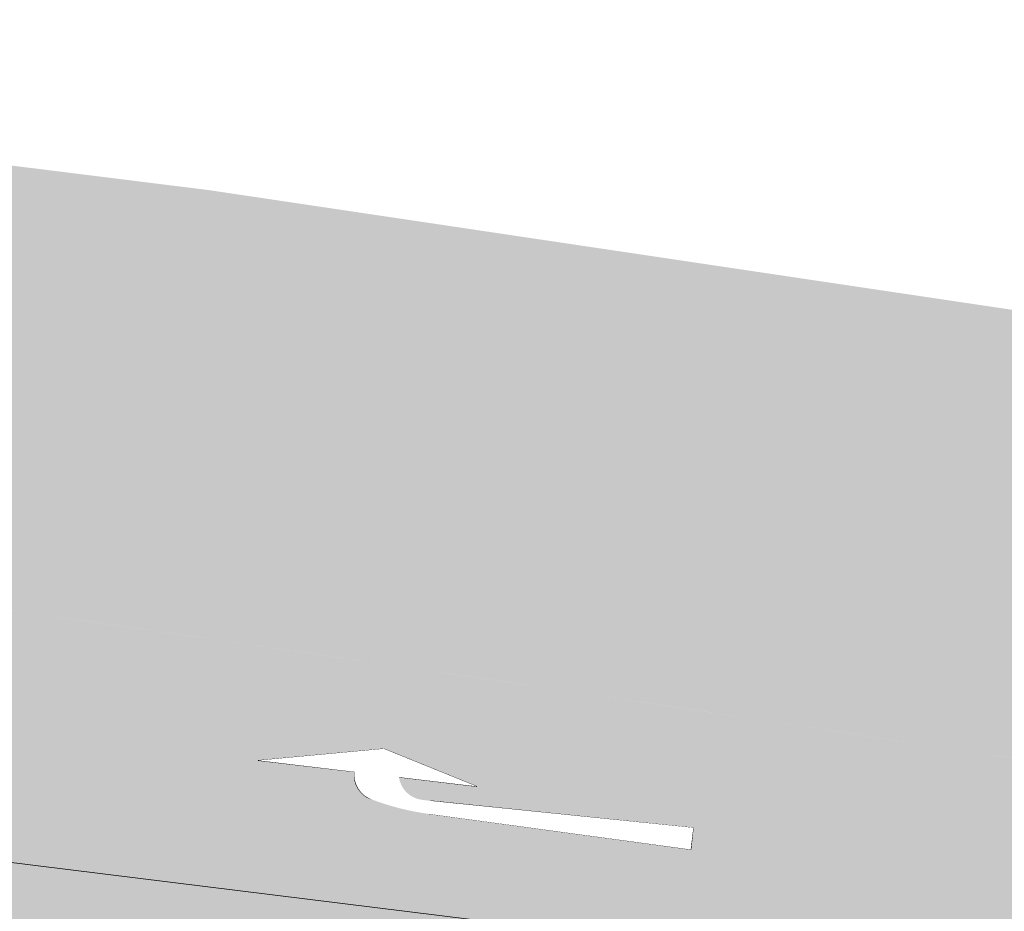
# Model space of a CAD drawing. Header units: metres. Extents: x -862 to 1262, y -354 to 644.
# Tile 12 of 256: x -662 to -651, y 442 to 453. Entities that reach past the tile are written whole.
import ezdxf

# ---------------------------------------------------------------- set-up
doc = ezdxf.new("R2010")
doc.units = ezdxf.units.M
doc.header["$LTSCALE"] = 0.5
doc.set_wipeout_variables(frame=1)
doc.layers.add('BPR_Verkehr_220520', color=7, linetype='Continuous')

# ---------------------------------------------------------------- blocks, each defined once
blk = doc.blocks.new('ab_Rechts-2')
at = {"color": 255, "linetype": 'Continuous', "lineweight": 9, "transparency": 33554687}
for p, q in [((0, 0), (1.399999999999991, 0.3000000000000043)), ((1.399999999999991, 0.3000000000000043), (2.5, 0)), ((0, 0), (1.100026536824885, 0)), ((1.60953827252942, 0), (2.5, 0)), ((5, -0.1749999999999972), (2, -0.2250000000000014)), ((5, -0.4249999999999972), (5, -0.1749999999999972)), ((5, -0.4249999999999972), (2, -0.375))]:
    blk.add_line(p, q, dxfattribs=at)
blk.add_wipeout([(1.3277785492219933, -0.2871868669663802), (1.3218142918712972, -0.2856423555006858), (1.315883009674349, -0.2839756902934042), (1.3099872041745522, -0.28218757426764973), (1.3041293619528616, -0.28027876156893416), (1.2983119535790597, -0.27825005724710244), (1.292537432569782, -0.2761023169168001), (1.2868082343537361, -0.2738364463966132), (1.281126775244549, -0.27145340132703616), (1.2754954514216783, -0.2689541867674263), (1.2699166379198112, -0.2663398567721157), (1.2643926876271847, -0.26361151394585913), (1.258925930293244, -0.260770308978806), (1.2535186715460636, -0.257817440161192), (1.248173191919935, -0.2547541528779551), (1.2428917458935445, -0.25158173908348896), (1.2376765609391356, -0.2483015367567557), (1.232529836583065, -0.24491492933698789), (1.227453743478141, -0.24142334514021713), (1.2224504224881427, -0.2378282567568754), (1.2175219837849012, -0.234131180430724), (1.212670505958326, -0.2303336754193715), (1.2078980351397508, -0.22643734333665), (1.2032065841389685, -0.2224438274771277), (1.198598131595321, -0.21835481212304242), (1.1940746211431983, -0.21417202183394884), (1.1896379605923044, -0.20989722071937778), (1.1852900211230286, -0.20553221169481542), (1.1810326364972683, -0.20107883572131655), (1.1768676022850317, -0.1965389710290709), (1.1727966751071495, -0.19191453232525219), (1.1688215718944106, -0.1872074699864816), (1.1649439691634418, -0.18241976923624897), (1.1611655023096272, -0.17755344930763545), (1.1574877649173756, -0.17261056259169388), (1.153912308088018, -0.16759319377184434), (1.1504406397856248, -0.16250345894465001), (1.1470742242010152, -0.15734350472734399), (1.1438144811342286, -0.15211550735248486), (1.1406627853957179, -0.14682167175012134), (1.1376204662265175, -0.14146423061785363), (1.1346888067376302, -0.1360454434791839), (1.1318690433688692, -0.13056759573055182), (1.1291623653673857, -0.12503299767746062), (1.1265699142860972, -0.11944398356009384), (1.124092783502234, -0.11380291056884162), (1.1217320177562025, -0.1081121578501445), (1.1194886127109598, -0.1023741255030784), (1.1173635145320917, -0.09659123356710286), (1.1153576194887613, -0.09076592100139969), (1.113471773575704, -0.08490064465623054), (1.111706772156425, -0.07899787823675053), (1.1100633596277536, -0.07306011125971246), (1.108542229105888, -0.06708984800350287), (1.1071440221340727, -0.06108960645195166), (1.1058693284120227, -0.055061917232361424), (1.1047186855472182, -0.04900932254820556), (1.103692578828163, -0.042934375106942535), (1.1027914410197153, -0.03683963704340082), (1.1020156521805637, -0.030727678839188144), (1.1013655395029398, -0.024601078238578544), (1.10084137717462, -0.018462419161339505), (1.1004433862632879, -0.012314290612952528), (1.1001717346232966, -0.00615928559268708), (1.1000265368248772, 3.6637359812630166e-15), (1.399999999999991, 0.003990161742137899)], dxfattribs=at)
blk.add_arc((1.399999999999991, 0.003990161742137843), 0.2999999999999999, 180.7620872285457, 256.0698882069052, dxfattribs=at)
at = {"color": 255, "linetype": 'Continuous', "lineweight": 5, "transparency": 33554687}
blk.add_wipeout([(1.6095382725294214, 4.440892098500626e-16), (2.5, 4.440892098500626e-16), (1.3999999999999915, 0.30000000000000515), (0, 4.440892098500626e-16), (1.1000265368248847, 4.440892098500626e-16), (1.1000265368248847, 4.440892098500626e-16), (1.1047186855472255, -0.04900932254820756), (1.1173635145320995, -0.09659123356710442), (1.1376204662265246, -0.14146423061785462), (1.164943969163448, -0.18241976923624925), (1.1985981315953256, -0.21835481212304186), (1.2376765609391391, -0.24830153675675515), (1.2811267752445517, -0.27145340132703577), (1.327778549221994, -0.2871868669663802), (1.41048225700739, -0.3064617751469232), (1.493698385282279, -0.32338812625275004), (1.5773602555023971, -0.33795235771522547), (1.6614008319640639, -0.3501427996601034), (1.745752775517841, -0.35994968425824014), (1.830348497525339, -0.3673651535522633), (1.915120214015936, -0.3723832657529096), (2, -0.3749999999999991), (5, -0.42499999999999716), (5, -0.17499999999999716), (2, -0.22500000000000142), (1.986806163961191, -0.22519087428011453), (1.9736116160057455, -0.22532371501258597), (1.9604166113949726, -0.22539851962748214), (1.9472214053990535, -0.22541528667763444), (1.934026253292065, -0.2253740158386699), (1.920831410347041, -0.22527470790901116), (1.9076371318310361, -0.22511736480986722), (1.8944436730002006, -0.22490198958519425), (1.846010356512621, -0.22005532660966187), (1.7989983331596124, -0.20744002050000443), (1.7546452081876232, -0.18738817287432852), (1.7141185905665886, -0.16042765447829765), (1.6784853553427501, -0.12726820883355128), (1.6486835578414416, -0.08878276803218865), (1.6254977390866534, -0.04598447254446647)], dxfattribs=at)

msp = doc.modelspace()

# ---------------------------------------------------------------- hatches: boundary and pattern name
at = {"layer": 'BPR_Verkehr_220520', "linetype": 'Continuous', "lineweight": 0, "true_color": 0xe4e6e5, "transparency": 33554687}
h = msp.add_hatch(color=254, dxfattribs=at)
h.paths.add_polyline_path([(-698.9240738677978, 452.6214553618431), (-699.733108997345, 450.9008955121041), (-683.8798624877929, 406.3282036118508), (-682.0868180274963, 406.9708919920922), (-682.2006113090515, 407.3141090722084), (-682.3072113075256, 407.6317090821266), (-682.6753125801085, 409.0435167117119), (-682.8964143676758, 410.4856725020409), (-682.9681765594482, 411.9429128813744), (-682.8898396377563, 413.3998146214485), (-682.6622327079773, 414.8409580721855), (-682.2877647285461, 416.2510903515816), (-681.770399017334, 417.6152868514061), (-681.1156113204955, 418.9191090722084), (-680.2874557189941, 420.1578165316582), (-679.8508535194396, 420.7239383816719), (-679.3131113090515, 421.3756090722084), (-678.0912253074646, 422.7971613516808), (-676.6928651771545, 424.336823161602), (-676.3112959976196, 424.7381709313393), (-675.6341606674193, 425.4253893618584), (-674.9329056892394, 426.0879773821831), (-674.2084264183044, 426.7250890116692), (-673.461647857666, 427.335910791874), (-672.6935235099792, 427.9196628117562), (-671.9050340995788, 428.4755997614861), (-671.0971863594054, 429.0030118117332), (-670.2710117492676, 429.5012255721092), (-669.6467505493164, 429.8478969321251), (-669.0105134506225, 430.1720656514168), (-668.363109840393, 430.4733156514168), (-667.7053649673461, 430.7512629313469), (-667.0381172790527, 431.0055531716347), (-666.362217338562, 431.2358622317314), (-665.6785267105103, 431.4418965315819), (-664.9879169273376, 431.6233934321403), (-664.5536594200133, 431.7241551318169), (-664.1172639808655, 431.8152129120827), (-663.6789474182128, 431.8965215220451), (-663.2389274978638, 431.9680405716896), (-662.7974228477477, 432.0297345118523), (-662.3546528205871, 432.0815727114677), (-661.9108373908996, 432.1235294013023), (-661.4661971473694, 432.1555851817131), (-661.3796638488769, 432.160666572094), (-661.2931093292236, 432.1653728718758), (-661.2065352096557, 432.1697039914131), (-661.1199431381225, 432.1736598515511), (-661.033334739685, 432.177240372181), (-660.9467116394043, 432.1804454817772), (-660.8600754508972, 432.1832751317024), (-660.7734278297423, 432.1857292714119), (-659.3037338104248, 432.2133608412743), (-657.8337924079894, 432.2193861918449), (-656.3639212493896, 432.2038040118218), (-654.8944379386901, 432.1666176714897), (-653.4256599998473, 432.107835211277), (-651.957904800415, 432.0274693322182), (-650.4914894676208, 431.9255373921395), (-649.0267308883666, 431.8020614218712), (-648.6323390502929, 431.7651060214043), (-648.2380966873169, 431.726588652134), (-647.8440100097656, 431.6865099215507), (-647.4500851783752, 431.6448704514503), (-647.0563283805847, 431.6016709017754), (-646.6627457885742, 431.5569119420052), (-646.2693435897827, 431.5105942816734), (-645.876127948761, 431.4627186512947), (-608.2617194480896, 426.807386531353), (-607.1510102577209, 426.6706997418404), (-606.0401131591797, 426.5355490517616), (-604.9290302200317, 426.4019347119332), (-603.8177635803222, 426.2698569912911), (-602.7063153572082, 426.1393161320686), (-601.5946876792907, 426.0103123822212), (-600.4828826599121, 425.8828460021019), (-599.3709024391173, 425.7569172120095), (-598.5944911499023, 425.6699139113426), (-597.8179962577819, 425.5836602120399), (-597.0414184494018, 425.4981562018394), (-596.2647584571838, 425.4134019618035), (-595.488016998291, 425.3293975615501), (-594.7111948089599, 425.2461431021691), (-593.9342925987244, 425.1636386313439), (-593.157311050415, 425.081884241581), (-592.8507887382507, 425.0498408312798), (-592.5442543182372, 425.0179134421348), (-592.2377077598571, 424.986102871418), (-591.9311490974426, 424.954409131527), (-591.6245783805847, 424.922832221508), (-591.3179956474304, 424.8913721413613), (-591.0114009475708, 424.8600289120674), (-590.7047943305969, 424.8288025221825), (-590.0991783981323, 424.7674702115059), (-589.4935164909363, 424.7065935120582), (-588.8878089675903, 424.6461724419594), (-588.2820561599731, 424.5862070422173), (-587.6762584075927, 424.5266973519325), (-587.0704160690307, 424.467643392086), (-586.4645294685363, 424.4090452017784), (-585.8585994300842, 424.3508980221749), (-585.7824177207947, 424.3436204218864), (-585.706234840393, 424.3363499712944), (-585.6300512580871, 424.3290867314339), (-585.5538670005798, 424.3218307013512), (-585.4776820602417, 424.3145818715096), (-585.4014964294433, 424.3073402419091), (-585.3253101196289, 424.3001058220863), (-585.2491237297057, 424.2928786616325), (-561.4382702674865, 422.0352803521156), (-560.9383931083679, 421.9878850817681), (-559.5104947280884, 421.852500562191), (-559.2485393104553, 421.8277504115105), (-558.9865676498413, 421.8031726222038), (-558.7245798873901, 421.7787672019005), (-558.4625761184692, 421.7545341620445), (-558.2005564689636, 421.7304735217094), (-557.9385210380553, 421.7065852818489), (-557.6764699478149, 421.6828694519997), (-557.4144033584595, 421.6593255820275), (-556.2937040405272, 421.4873068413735), (-555.2035251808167, 421.1757512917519), (-554.1611694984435, 420.7295994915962), (-553.1831803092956, 420.1559323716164), (-552.2850793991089, 419.4638546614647), (-551.4811206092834, 418.6643504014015), (-550.7840636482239, 417.770108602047), (-550.2049715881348, 416.795321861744), (-550.0134033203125, 416.3972869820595), (-549.841606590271, 415.9903274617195), (-549.689995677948, 415.5754247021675), (-549.5589362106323, 415.1535792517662), (-549.4487442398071, 414.7258084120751), (-549.3596854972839, 414.2931437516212), (-549.2919747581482, 413.8566286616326), (-549.2457752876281, 413.4173158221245), (-549.242875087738, 413.3803352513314), (-549.24012733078, 413.343343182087), (-549.2375320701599, 413.3063400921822), (-549.2350893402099, 413.2693266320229), (-549.2327991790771, 413.2323034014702), (-549.230661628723, 413.1952710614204), (-549.2286767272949, 413.1582302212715), (-549.2268445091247, 413.1211813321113), (-549.2258451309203, 413.0995414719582), (-549.2248978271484, 413.0778992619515), (-549.2240026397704, 413.0562548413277), (-549.223159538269, 413.0346083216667), (-549.2223685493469, 413.0129598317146), (-549.2216296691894, 412.9913095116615), (-549.2209429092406, 412.9696574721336), (-549.2203082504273, 412.948003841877), (-549.605615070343, 407.2321739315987), (-544.168897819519, 406.8213330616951), (-543.9325186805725, 409.9493727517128), (-543.8531610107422, 410.9995243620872), (-543.5297781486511, 412.8751601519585), (-542.8568813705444, 414.6555522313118), (-541.8588468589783, 416.2762043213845), (-540.5718293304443, 417.6784068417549), (-539.0424521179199, 418.8113637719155), (-537.3261182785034, 419.6340327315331), (-535.485003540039, 420.1166118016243), (-533.5858039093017, 420.2416191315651), (-533.3607197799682, 420.2350219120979), (-533.1356318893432, 420.2285514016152), (-532.9105403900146, 420.2222076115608), (-532.6854453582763, 420.2159905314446), (-532.4603468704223, 420.2099001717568), (-532.2352449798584, 420.2039365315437), (-532.0101397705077, 420.198099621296), (-531.7850313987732, 420.1923894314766), (-531.7319487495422, 420.1908227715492), (-531.6788820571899, 420.1887863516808), (-531.6258354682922, 420.1862803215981), (-531.5728131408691, 420.1833048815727), (-531.5198192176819, 420.1798602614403), (-531.4668578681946, 420.175946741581), (-531.413933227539, 420.1715646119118), (-531.3610494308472, 420.1667142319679), (-471.8896987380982, 414.4466201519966), (-471.8167298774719, 414.4340952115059), (-471.7464104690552, 414.4109325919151), (-471.6802822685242, 414.377640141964), (-471.6197951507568, 414.3349478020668), (-471.5662753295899, 414.2837916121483), (-471.5208962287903, 414.2252932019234), (-471.4846528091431, 414.1607351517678), (-471.458339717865, 414.0915329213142), (-470.9498751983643, 412.3469959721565), (-467.074003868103, 411.9742055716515), (-456.5845948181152, 410.9653095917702), (-455.4479799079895, 410.7725371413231), (-454.350874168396, 410.41839920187), (-453.3160606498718, 409.9102499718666), (-452.3650287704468, 409.2586419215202), (-451.517528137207, 408.4771066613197), (-450.791158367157, 407.5818739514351), (-450.2010035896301, 406.5915346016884), (-449.7593130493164, 405.5266565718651), (-449.7466848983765, 405.4883630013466), (-449.7342498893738, 405.4500062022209), (-449.7220083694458, 405.4115872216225), (-449.709960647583, 405.3731070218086), (-449.6981070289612, 405.3345665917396), (-449.686447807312, 405.2959669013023), (-449.6749832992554, 405.2573089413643), (-449.6637138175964, 405.2185938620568), (-449.648486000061, 405.1650859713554), (-449.6336304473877, 405.1114735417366), (-449.6191480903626, 405.0577591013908), (-449.6050396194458, 405.0039452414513), (-449.5913057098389, 404.9500345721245), (-449.5779470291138, 404.8960297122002), (-449.5649642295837, 404.8419332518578), (-449.5523579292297, 404.7877478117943), (-448.3920222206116, 399.7205241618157), (-441.9215713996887, 399.5003504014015), (-441.9113037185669, 399.602522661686), (-441.8999874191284, 399.7045840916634), (-441.8876236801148, 399.8065239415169), (-441.8742138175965, 399.9083314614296), (-441.8597592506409, 400.0099959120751), (-441.8442614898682, 400.1115065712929), (-441.8277221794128, 400.2128527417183), (-441.8101431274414, 400.314023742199), (-441.803417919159, 400.3511796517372), (-441.7965524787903, 400.3883097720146), (-441.7895468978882, 400.4254137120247), (-441.782401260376, 400.4624909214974), (-441.7751156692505, 400.4995408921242), (-441.7676902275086, 400.5365630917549), (-441.7601250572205, 400.5735569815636), (-441.7524202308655, 400.6105221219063), (-441.6112498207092, 401.1939630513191), (-441.4353269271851, 401.7678825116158), (-441.2252854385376, 402.3302124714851), (-440.9818822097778, 402.878926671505), (-440.7059943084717, 403.412047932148), (-440.3986158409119, 403.9276552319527), (-440.0608543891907, 404.4238906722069), (-439.6939270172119, 404.8989661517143), (-439.6700663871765, 404.9279028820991), (-439.6460973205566, 404.9567500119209), (-439.6220202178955, 404.9855070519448), (-439.5978354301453, 405.0141735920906), (-439.5735433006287, 405.0427492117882), (-439.5491441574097, 405.0712335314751), (-439.5246383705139, 405.0996261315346), (-439.5000264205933, 405.1279264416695), (-438.9174169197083, 405.7409368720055), (-438.2850945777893, 406.3025275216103), (-437.607581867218, 406.8086817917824), (-436.8897245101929, 407.2557795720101), (-436.1366567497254, 407.6406231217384), (-435.3537646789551, 407.9604599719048), (-434.5466476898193, 408.2130025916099), (-433.7210793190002, 408.396449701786), (-433.6839800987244, 408.4029888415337), (-433.6468564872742, 408.4093881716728), (-433.6097090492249, 408.4156476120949), (-433.5725382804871, 408.4217670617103), (-433.5353447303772, 408.4277464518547), (-433.4981289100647, 408.4335856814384), (-433.4608913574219, 408.4392846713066), (-433.4236326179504, 408.444843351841), (-433.2138966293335, 408.4734657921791), (-433.0036017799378, 408.4976423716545), (-432.792842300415, 408.5173622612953), (-432.5817126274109, 408.5326166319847), (-432.3703073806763, 408.5433986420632), (-432.1587212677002, 408.5497034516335), (-431.9470491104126, 408.5515282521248), (-431.7353857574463, 408.5488722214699), (-431.6598614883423, 408.5468393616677), (-431.5843547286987, 408.5442360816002), (-431.5088697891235, 408.541062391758), (-431.4334109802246, 408.5373184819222), (-431.3579826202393, 408.5330045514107), (-431.2825890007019, 408.5281208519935), (-431.2072344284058, 408.5226676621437), (-431.1319232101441, 408.516645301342), (-431.115195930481, 408.515229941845), (-431.098471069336, 408.5137865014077), (-431.0817486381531, 408.5123149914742), (-431.0650287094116, 408.5108154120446), (-431.0483113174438, 408.5092877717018), (-431.0315965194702, 408.507732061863), (-431.014884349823, 408.5061483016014), (-430.9981748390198, 408.5045364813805), (-429.8108804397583, 408.3913689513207), (-429.1806362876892, 408.3332186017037), (-428.5502717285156, 408.2763892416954), (-427.9197894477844, 408.2208810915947), (-427.2891922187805, 408.1666944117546), (-426.6584828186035, 408.1138294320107), (-426.0276639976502, 408.0622863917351), (-425.3967385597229, 408.0120655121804), (-424.765709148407, 407.9631670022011), (-424.1666581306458, 407.567010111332), (-422.3442588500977, 407.4370523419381), (-420.521107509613, 407.3181092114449), (-418.6972707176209, 407.2101850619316), (-416.8728150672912, 407.1132838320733), (-415.0478071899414, 407.0274090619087), (-413.222313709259, 406.9525638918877), (-411.3964012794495, 406.8887510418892), (-409.5701366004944, 406.8359728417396), (-408.7588043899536, 406.8114880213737), (-407.9477127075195, 406.7800279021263), (-407.136921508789, 406.7415948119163), (-406.3264907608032, 406.6961915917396), (-405.5164803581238, 406.6438215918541), (-404.7069502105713, 406.5844886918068), (-403.8979601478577, 406.5181972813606), (-403.0895700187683, 406.4449522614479), (-337.0833149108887, 400.1781649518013), (-336.6982389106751, 400.1540663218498), (-336.3124102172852, 400.1547670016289), (-335.9274242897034, 400.1802641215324), (-335.5448730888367, 400.230452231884), (-335.166338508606, 400.3051238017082), (-334.793385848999, 400.403970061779), (-334.4275573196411, 400.5265822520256), (-334.0703645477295, 400.6724509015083), (-333.8316809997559, 400.7728834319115), (-333.5888862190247, 400.8629235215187), (-333.3424324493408, 400.9424034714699), (-333.0927787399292, 401.01117522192), (-332.8403901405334, 401.0691106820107), (-332.5857367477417, 401.1161019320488), (-332.3292929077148, 401.1520614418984), (-332.0715363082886, 401.1769222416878), (-331.9448769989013, 401.1850390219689), (-331.8180743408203, 401.1904749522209), (-331.6911850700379, 401.1932274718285), (-331.5642659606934, 401.1932953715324), (-331.4373738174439, 401.1906786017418), (-331.3105654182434, 401.1853783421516), (-331.1838975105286, 401.1773969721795), (-331.0574267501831, 401.1667380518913), (-316.6149819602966, 399.7955694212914), (-316.1051357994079, 399.7339180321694), (-315.5991270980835, 399.6461729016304), (-315.0982904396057, 399.5325654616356), (-314.6039467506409, 399.3933953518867), (-314.1173998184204, 399.2290296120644), (-313.6399328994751, 399.0399017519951), (-313.172805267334, 398.8265105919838), (-312.7172489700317, 398.5894189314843), (-312.4436175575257, 398.4283517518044), (-312.1788891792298, 398.2530359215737), (-311.9238058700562, 398.0639611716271), (-311.6790819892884, 397.8616569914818), (-311.4454028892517, 397.6466899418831), (-311.2234229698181, 397.4196620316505), (-311.0137638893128, 397.1812090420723), (-310.8170127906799, 396.9319987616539), (-303.4797761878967, 401.8853854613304), (-303.6926952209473, 402.2303774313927), (-303.8796245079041, 402.5901153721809), (-304.0395476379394, 402.9626452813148), (-304.1715957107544, 403.3459431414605), (-304.2750512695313, 403.7379264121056), (-304.349352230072, 404.1364653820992), (-304.3940948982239, 404.5393947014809), (-304.4090361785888, 404.9445251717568), (-304.3880193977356, 405.4248821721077), (-304.325129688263, 405.9015680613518), (-304.2208476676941, 406.3709397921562), (-304.0759703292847, 406.8294101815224), (-303.8916048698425, 407.2734754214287), (-303.6691603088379, 407.6997417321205), (-303.4103366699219, 408.1049514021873), (-303.1171119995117, 408.4860076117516), (-308.4660243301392, 415.1750665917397), (-308.5006226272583, 415.1426362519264), (-308.5351108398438, 415.1100889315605), (-308.5694886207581, 415.0774249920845), (-308.6037555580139, 415.04464479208), (-308.6379112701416, 415.0117487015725), (-308.6719553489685, 414.9787371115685), (-308.7058874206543, 414.9456104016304), (-308.7397071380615, 414.9123689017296), (-309.5611798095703, 414.1568714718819), (-310.4333208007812, 413.4604780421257), (-311.3518866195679, 412.8265769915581), (-312.3124078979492, 412.2582526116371), (-313.3102111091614, 411.7582701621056), (-314.3404413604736, 411.3290623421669), (-315.3980859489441, 410.9727175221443), (-316.4779988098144, 410.690969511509), (-316.5163759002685, 410.6824240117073), (-316.5547738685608, 410.6739728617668), (-316.5931924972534, 410.6656160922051), (-316.6316315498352, 410.6573537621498), (-316.6700907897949, 410.6491859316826), (-316.7085699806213, 410.6411126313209), (-316.7470688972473, 410.6331339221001), (-316.7855872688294, 410.6252496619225), (-317.0599200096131, 410.5719401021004), (-317.3351419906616, 410.5234301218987), (-317.6111692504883, 410.4797345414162), (-317.8879175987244, 410.4408666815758), (-318.1653025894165, 410.4068384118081), (-318.4432395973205, 410.377660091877), (-318.7216438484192, 410.3533406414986), (-319.0004301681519, 410.3338840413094), (-319.0411698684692, 410.3314006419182), (-319.081911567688, 410.3289213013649), (-319.1226535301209, 410.3264461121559), (-319.163395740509, 410.3239750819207), (-319.2041381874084, 410.3215082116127), (-319.2448809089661, 410.3190455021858), (-319.2856238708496, 410.3165869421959), (-319.3263665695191, 410.3141325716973), (-319.4021290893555, 410.3095796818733), (-319.4778914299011, 410.3050412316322), (-319.5536546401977, 410.3005171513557), (-319.6294186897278, 410.2960074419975), (-319.7051835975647, 410.2915121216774), (-319.7809493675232, 410.2870311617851), (-319.8567159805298, 410.2825645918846), (-319.9324843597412, 410.278112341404), (-320.0461043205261, 410.2714637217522), (-320.1597261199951, 410.2648464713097), (-320.2733497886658, 410.2582615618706), (-320.3869753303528, 410.251709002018), (-320.5006027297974, 410.2451887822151), (-320.6142319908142, 410.2387009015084), (-320.727863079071, 410.2322453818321), (-320.8414960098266, 410.2258222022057), (-320.8865078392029, 410.2232870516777), (-320.9315199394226, 410.2207567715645), (-320.9765323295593, 410.2182315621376), (-321.021544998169, 410.2157114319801), (-321.0665579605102, 410.2131963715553), (-321.1115711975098, 410.2106863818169), (-321.1565847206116, 410.2081814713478), (-321.2015985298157, 410.2056816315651), (-321.2578179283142, 410.2030916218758), (-321.3140760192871, 410.2015564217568), (-321.3703530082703, 410.2010768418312), (-321.4266290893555, 410.201653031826), (-321.4828844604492, 410.2032847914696), (-321.5390993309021, 410.2059715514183), (-321.5952538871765, 410.2097123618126), (-321.6513284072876, 410.2145059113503), (-331.7910863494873, 411.1771981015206), (-334.2798943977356, 411.4134913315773), (-335.6721774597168, 411.545677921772), (-341.3250061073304, 412.0823706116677), (-352.4581547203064, 413.1393776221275), (-354.9469627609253, 413.3756708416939), (-366.4552095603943, 414.4682905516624), (-368.9440175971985, 414.7045837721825), (-386.9032679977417, 416.4096767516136), (-389.3920760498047, 416.6459699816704), (-401.1790587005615, 417.7650535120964), (-403.6678667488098, 418.0013467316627), (-419.9118178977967, 419.5435852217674), (-420.0835806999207, 419.5599530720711), (-420.2553319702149, 419.5764404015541), (-420.4270717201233, 419.593047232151), (-420.5987998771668, 419.6097735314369), (-420.7705163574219, 419.6266193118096), (-420.94222108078, 419.6435845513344), (-421.1139139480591, 419.6606692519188), (-421.2855948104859, 419.6778733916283), (-421.5343271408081, 419.7030130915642), (-421.7830340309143, 419.7284031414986), (-422.031715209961, 419.7540439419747), (-422.2803703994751, 419.7799354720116), (-422.5289993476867, 419.8060776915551), (-422.7776018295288, 419.8324705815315), (-423.026177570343, 419.8591141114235), (-423.27472631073, 419.8860082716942), (-423.2751157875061, 419.8824256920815), (-423.3364038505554, 419.8939911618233), (-423.3976986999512, 419.9055205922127), (-423.4590003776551, 419.9170136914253), (-423.5203088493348, 419.9284704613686), (-423.5816241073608, 419.9398908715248), (-423.6429461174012, 419.951274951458), (-423.7042748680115, 419.9626226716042), (-423.7656103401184, 419.9739340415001), (-423.7717566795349, 419.9405502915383), (-425.1702356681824, 420.1977088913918), (-426.5721521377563, 420.4354151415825), (-427.9772355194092, 420.6536231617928), (-429.3852146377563, 420.8522908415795), (-430.7958177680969, 421.031379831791), (-432.2087726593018, 421.1908555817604), (-433.6238066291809, 421.3306873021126), (-435.0406465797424, 421.4508480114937), (-440.167746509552, 421.9439845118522), (-441.1463787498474, 422.099769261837), (-442.0982432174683, 422.3753485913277), (-443.0087349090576, 422.7664941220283), (-443.8638836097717, 423.2672042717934), (-444.6505682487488, 423.8697963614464), (-445.3567182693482, 424.5650244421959), (-445.971498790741, 425.3422212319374), (-446.4854768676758, 426.1894617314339), (-446.671528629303, 426.5395995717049), (-446.8400035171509, 426.8985257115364), (-446.9904877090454, 427.2653584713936), (-447.122611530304, 427.6391967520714), (-447.2360504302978, 428.0191222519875), (-447.3305257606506, 428.4042016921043), (-447.4058054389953, 428.7934891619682), (-447.4617045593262, 429.1860283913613), (-448.144505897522, 435.0119110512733), (-448.3912080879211, 436.8820848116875), (-453.5992082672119, 437.6305918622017), (-453.5770010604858, 437.5521230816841), (-453.5554344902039, 437.4734757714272), (-453.5345100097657, 437.3946552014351), (-453.5142290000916, 437.315666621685), (-453.4945928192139, 437.2365152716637), (-453.4756027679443, 437.1572064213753), (-453.4572601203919, 437.0777453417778), (-453.4395660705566, 436.9981373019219), (-453.2132246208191, 435.1175267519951), (-453.3455613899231, 433.2279732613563), (-453.8318312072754, 431.3972720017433), (-454.6545870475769, 429.6911072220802), (-455.7843090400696, 428.1706948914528), (-457.180463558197, 426.8905863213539), (-458.7929575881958, 425.8967108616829), (-460.5639360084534, 425.2247280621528), (-460.9877226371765, 425.0928008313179), (-461.4150578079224, 424.9728651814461), (-461.8456022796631, 424.8650163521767), (-462.2790142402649, 424.7693399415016), (-462.7149496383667, 424.6859119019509), (-463.1530623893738, 424.6147984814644), (-463.5930047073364, 424.5560561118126), (-464.0344273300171, 424.5097314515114), (-464.2805631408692, 424.4835636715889), (-464.5271863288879, 424.4624782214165), (-464.7741919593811, 424.4464840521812), (-465.021474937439, 424.4355879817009), (-465.2689300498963, 424.4297946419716), (-465.5164519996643, 424.4291064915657), (-465.763935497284, 424.4335238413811), (-466.0112752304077, 424.4430447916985), (-466.0818296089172, 424.4466980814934), (-466.1523612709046, 424.4507664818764), (-466.2228677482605, 424.4552500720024), (-466.2933466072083, 424.4601487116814), (-466.3637954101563, 424.4654622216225), (-466.4342117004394, 424.4711904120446), (-466.5045930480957, 424.4773331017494), (-466.5749370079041, 424.4838900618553), (-593.8502686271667, 436.7255301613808), (-594.0957552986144, 436.7594243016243), (-594.3376069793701, 436.8134639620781), (-594.5741733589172, 436.8872804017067), (-594.8038401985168, 436.9803699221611), (-595.025040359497, 437.0920973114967), (-595.236264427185, 437.2217002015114), (-595.4360711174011, 437.3682942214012), (-595.6230970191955, 437.5308790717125), (-596.0878776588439, 438.0034893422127), (-596.5166131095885, 438.5090260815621), (-596.9069777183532, 439.0447470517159), (-597.2568539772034, 439.6077462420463), (-597.5643439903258, 440.1949696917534), (-597.8277797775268, 440.8032320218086), (-598.0457323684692, 441.4292337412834), (-598.2170194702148, 442.0695791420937), (-598.2257427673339, 442.1081643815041), (-598.2342963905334, 442.1467876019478), (-598.2426801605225, 442.1854480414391), (-598.2508939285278, 442.2241449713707), (-598.2589375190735, 442.2628776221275), (-598.2668107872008, 442.301645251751), (-598.2745135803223, 442.3404471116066), (-598.2820457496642, 442.3792824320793), (-598.3114525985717, 442.5406449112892), (-598.337913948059, 442.7025164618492), (-598.3614209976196, 442.864843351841), (-598.3819659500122, 443.0275716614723), (-598.3995419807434, 443.1906473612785), (-598.4141432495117, 443.3540162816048), (-598.4257649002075, 443.5176241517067), (-598.4344030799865, 443.6814166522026), (-598.4471615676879, 444.0239528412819), (-598.4555704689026, 444.3666233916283), (-598.4596284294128, 444.7093730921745), (-598.4593348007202, 445.052146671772), (-598.454689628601, 445.3948889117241), (-598.4456936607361, 445.7375445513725), (-598.4323483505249, 446.0800583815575), (-598.4146562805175, 446.4223752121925), (-598.4124537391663, 446.4598642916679), (-598.410199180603, 446.4973502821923), (-598.4078924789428, 446.5348330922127), (-598.4055336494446, 446.5723126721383), (-598.4031226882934, 446.6097889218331), (-598.4006596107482, 446.6472617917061), (-598.3981444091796, 446.684731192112), (-598.3955770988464, 446.7221970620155), (-598.3931433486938, 446.7570272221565), (-598.3906646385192, 446.7918542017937), (-598.3881408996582, 446.8266779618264), (-598.3855721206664, 446.8614984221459), (-598.3829583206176, 446.8963155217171), (-598.3802994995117, 446.9311292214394), (-598.3775956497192, 446.9659394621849), (-598.3748467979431, 447.0007461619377), (-597.9798539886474, 451.9613634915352), (-603.9464456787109, 452.36105945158), (-604.2394252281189, 448.9806540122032), (-604.3742859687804, 447.4246274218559), (-604.4396921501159, 446.6699692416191), (-604.4866543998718, 446.2248085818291), (-604.550186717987, 445.7817091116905), (-604.63020072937, 445.3412874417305), (-604.7265850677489, 444.9041564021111), (-604.8392056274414, 444.4709242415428), (-604.9679057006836, 444.0421938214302), (-605.1125062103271, 443.6185616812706), (-605.2728059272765, 443.2006173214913), (-605.2875194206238, 443.1644654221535), (-605.3023504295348, 443.1283615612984), (-605.3172987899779, 443.0923061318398), (-605.3323643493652, 443.0562995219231), (-605.3475469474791, 443.0203421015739), (-605.3628464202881, 442.9844342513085), (-605.3782626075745, 442.9485763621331), (-605.3937952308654, 442.9127687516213), (-605.4462622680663, 442.7941091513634), (-605.5000091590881, 442.6760237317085), (-605.555029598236, 442.5585263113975), (-605.6113171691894, 442.4416306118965), (-605.6688652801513, 442.3253503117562), (-605.7276672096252, 442.2096989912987), (-605.7877160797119, 442.094690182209), (-605.8490048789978, 441.9803373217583), (-605.8878589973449, 441.9093469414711), (-605.9271909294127, 441.8386202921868), (-605.9669989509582, 441.7681604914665), (-606.0072812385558, 441.6979707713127), (-606.0480359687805, 441.628054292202), (-606.0892612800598, 441.5584142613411), (-606.1309552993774, 441.4890538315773), (-606.1731161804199, 441.4199760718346), (-606.6725290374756, 440.7245115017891), (-607.2658472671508, 440.1072128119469), (-607.9409888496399, 439.5806503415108), (-608.6842055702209, 439.1555467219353), (-609.4803629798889, 438.8405585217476), (-610.3132485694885, 438.6420999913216), (-611.1659019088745, 438.5642124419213), (-612.0209600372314, 438.6084819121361), (-619.7508915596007, 439.5651737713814), (-620.3463483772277, 439.638870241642), (-620.5612964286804, 437.9021211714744), (-622.5488830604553, 438.1481140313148), (-623.2621178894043, 438.2363872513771), (-623.6229397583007, 438.2843828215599), (-623.9828285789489, 438.3389357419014), (-624.3416649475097, 438.4000294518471), (-624.6993300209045, 438.467643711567), (-625.0557052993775, 438.5417561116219), (-625.4106727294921, 438.6223421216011), (-625.7641147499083, 438.7093750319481), (-626.1159142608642, 438.8028260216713), (-626.3269500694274, 438.8610827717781), (-626.5379153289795, 438.9195940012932), (-626.7488098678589, 438.9783596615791), (-626.9596333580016, 439.0373796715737), (-627.1703855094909, 439.0966539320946), (-627.3810660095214, 439.1561823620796), (-627.5916745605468, 439.2159648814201), (-627.8022109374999, 439.2760014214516), (-630.4903129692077, 440.0216230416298), (-633.1897389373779, 440.7251452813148), (-635.8998295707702, 441.3863962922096), (-638.619922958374, 442.0052145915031), (-641.3493547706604, 442.581449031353), (-644.0874583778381, 443.1149588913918), (-646.8335650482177, 443.6056138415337), (-649.5870040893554, 444.0532940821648), (-651.6244202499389, 444.3661034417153), (-653.6624716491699, 444.6747468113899), (-655.7011497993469, 444.9792229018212), (-657.7404461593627, 445.2795304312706), (-659.7803522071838, 445.575668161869), (-661.8208594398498, 445.8676348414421), (-663.8619592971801, 446.1554292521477), (-665.9036432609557, 446.4390501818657), (-668.430758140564, 446.7710771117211), (-670.9618991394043, 447.0708717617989), (-673.4966551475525, 447.3383854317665), (-676.0346144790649, 447.5735746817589), (-678.5753649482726, 447.776401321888), (-681.118493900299, 447.9468323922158), (-683.6635882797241, 448.0848402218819), (-686.2102347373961, 448.1904023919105), (-686.674168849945, 448.2066725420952), (-686.6741687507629, 448.2066756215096), (-687.5662964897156, 448.2533203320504), (-688.4562951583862, 448.3305860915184), (-689.343114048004, 448.4383816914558), (-690.225706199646, 448.5765798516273), (-691.1030296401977, 448.7450174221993), (-691.9740486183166, 448.9434955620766), (-692.8377348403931, 449.1717799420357), (-693.6930714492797, 449.429592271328), (-694.4220439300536, 449.6871991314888), (-695.134413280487, 449.9876855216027), (-695.827659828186, 450.3299886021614), (-696.4993315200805, 450.7128976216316), (-697.1470526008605, 451.1350582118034), (-697.7685320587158, 451.5949771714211), (-698.3615716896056, 452.091027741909)])
h.paths.add_polyline_path([(-314.4534367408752, 406.8875821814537), (-314.2461105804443, 406.8794389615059), (-314.0449273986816, 406.8286875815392), (-313.8585481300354, 406.7375111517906), (-313.6949964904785, 406.609834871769), (-313.5613134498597, 406.4511552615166), (-313.4632541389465, 406.2683035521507), (-313.405040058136, 406.0691516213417), (-313.3891773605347, 405.862273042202), (-313.4311185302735, 404.3321565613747), (-313.4575713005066, 404.1294769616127), (-313.5246820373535, 403.9364098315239), (-313.6296469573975, 403.7610213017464), (-313.7680807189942, 403.6106389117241), (-313.9341997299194, 403.4915454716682), (-314.121063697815, 403.4087165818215), (-314.3208656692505, 403.3656127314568), (-314.5252582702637, 403.3640333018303), (-327.2061687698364, 404.5679615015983), (-327.3433038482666, 404.5940301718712), (-327.47323279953, 404.6450602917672), (-327.591454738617, 404.7192841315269), (-327.6938743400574, 404.8141304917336), (-327.7769436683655, 404.9263137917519), (-327.8377851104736, 405.0519478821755), (-327.8742910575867, 405.1866806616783), (-327.8851981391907, 405.3258448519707), (-327.8701260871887, 405.4646197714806), (-327.8295982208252, 405.5981979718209), (-327.7650184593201, 405.7219521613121), (-327.6786239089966, 405.8315953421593), (-327.5734073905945, 405.923329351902), (-327.4530137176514, 405.9939764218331), (-327.3216134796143, 406.0410892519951), (-327.1837584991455, 406.0630358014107)])
h.paths.add_polyline_path([(-435.5978105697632, 416.1937824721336), (-435.2678997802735, 416.1893640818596), (-434.938730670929, 416.1668174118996), (-433.2490071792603, 416.0042958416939), (-432.2713347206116, 415.9054106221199), (-431.2946811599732, 415.7969230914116), (-430.3191408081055, 415.6788437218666), (-429.3448078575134, 415.5511839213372), (-428.3717763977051, 415.4139560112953), (-427.4001403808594, 415.2671732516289), (-426.4299936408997, 415.1108498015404), (-425.4614298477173, 414.9450007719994), (-425.1624679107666, 414.8922957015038), (-424.9967999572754, 414.8618872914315), (-424.8315747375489, 414.829158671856), (-424.6668251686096, 414.794114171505), (-424.5025837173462, 414.7567607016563), (-424.3388827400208, 414.7171056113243), (-424.1757544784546, 414.675156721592), (-424.0132310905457, 414.6309222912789), (-423.8513445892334, 414.5844110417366), (-423.7230288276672, 414.5333077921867), (-423.6062594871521, 414.459542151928), (-423.5049969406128, 414.3656148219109), (-423.4226753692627, 414.2547112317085), (-423.3620866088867, 414.1305925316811), (-423.3252854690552, 413.997468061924), (-423.3135200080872, 413.8598525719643), (-423.327189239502, 413.7224131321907), (-423.3658295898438, 413.5898107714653), (-423.4281306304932, 413.4665425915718), (-423.5119794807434, 413.3567890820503), (-423.6145325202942, 413.2642724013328), (-423.7323117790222, 413.1921301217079), (-423.8613229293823, 413.1428088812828), (-423.9971907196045, 413.1179813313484), (-424.1353073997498, 413.1184890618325), (-437.3560079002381, 414.3900870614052), (-437.4804451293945, 414.4127710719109), (-437.5993006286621, 414.4560441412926), (-437.7091937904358, 414.5186754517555), (-437.8069989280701, 414.5988835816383), (-437.8899341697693, 414.6943871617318), (-437.9556405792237, 414.802469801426), (-438.0022492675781, 414.920057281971), (-438.0284345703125, 415.0438050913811), (-438.0334516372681, 415.1701933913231), (-438.0171577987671, 415.2956273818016), (-437.9800165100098, 415.4165393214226), (-437.9230841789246, 415.5294901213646), (-437.8479801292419, 415.6312671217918), (-437.7568405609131, 415.7189754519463), (-437.6522577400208, 415.7901204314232), (-437.5372066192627, 415.8426792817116), (-437.2236634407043, 415.9453989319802), (-436.9049478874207, 416.0307280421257), (-436.5820237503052, 416.0984085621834), (-436.2558675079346, 416.1482358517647), (-435.9274654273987, 416.1800592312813)])
h.paths.add_polyline_path([(-556.9285757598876, 427.9000870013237), (-459.8768693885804, 418.5654261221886), (-459.7460734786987, 418.5409882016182), (-459.6216544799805, 418.4938215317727), (-459.5075284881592, 418.4254107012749), (-459.4072876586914, 418.337908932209), (-459.3240870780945, 418.2340703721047), (-459.2605455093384, 418.1171633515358), (-459.2186629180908, 417.9908675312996), (-459.1997575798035, 417.8591581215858), (-459.2044245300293, 417.7261806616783), (-459.2325168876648, 417.5961206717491), (-459.283150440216, 417.4730717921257), (-459.3547314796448, 417.360907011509), (-459.4450069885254, 417.2631567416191), (-459.5511355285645, 417.1828976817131), (-459.6697766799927, 417.1226560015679), (-459.7971961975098, 417.084327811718), (-460.2384251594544, 417.0019092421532), (-460.6824275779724, 416.9360483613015), (-461.1285824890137, 416.8868387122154), (-461.5762656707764, 416.8543491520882), (-462.0248507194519, 416.8386251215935), (-462.473710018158, 416.8396886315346), (-462.9222155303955, 416.8575381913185), (-463.3697397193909, 416.8921488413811), (-557.1173569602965, 425.9090146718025), (-557.3097626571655, 425.9465583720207), (-557.4911469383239, 426.0209171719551), (-557.6545392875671, 426.1292335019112), (-557.7936606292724, 426.2673448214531), (-557.9031646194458, 426.4299435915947), (-557.9788430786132, 426.6107812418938), (-558.0177877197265, 426.8029082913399), (-558.0185025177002, 426.9989414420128), (-557.9809588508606, 427.1913471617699), (-557.9066000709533, 427.3727314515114), (-557.7982837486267, 427.5361238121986), (-557.6601724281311, 427.6752451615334), (-557.4975736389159, 427.7847491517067), (-557.3167359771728, 427.8604276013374), (-557.1246089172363, 427.8993722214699)])
h.paths.add_polyline_path([(-690.8309165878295, 434.818416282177), (-689.2176765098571, 434.7822776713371), (-687.6046828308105, 434.7364439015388), (-685.9919943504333, 434.6808990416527), (-684.3796695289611, 434.6156451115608), (-682.7677668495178, 434.5406844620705), (-681.156344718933, 434.4560198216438), (-679.5454615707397, 434.3616542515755), (-677.9351758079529, 434.2575911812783), (-677.5298699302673, 434.1728890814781), (-677.1631619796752, 433.9806078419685), (-676.8629949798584, 433.6953946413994), (-676.652241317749, 433.3389823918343), (-676.5469601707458, 432.9385293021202), (-676.5551738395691, 432.5245494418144), (-676.676256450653, 432.1285875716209), (-676.9009816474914, 431.780815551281), (-686.605990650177, 420.5387610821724), (-686.7510313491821, 420.4093078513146), (-686.9244721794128, 420.3214828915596), (-687.1146594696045, 420.2811872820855), (-687.3088143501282, 420.2911284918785), (-687.4938913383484, 420.3506385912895), (-687.6574549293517, 420.4557190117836), (-687.7885151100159, 420.59930931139), (-687.8782658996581, 420.7717614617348), (-692.2690953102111, 432.8045024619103), (-692.3513382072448, 433.1579312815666), (-692.3463054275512, 433.5207677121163), (-692.2542890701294, 433.8717785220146), (-692.080674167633, 434.1904216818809), (-691.8356210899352, 434.4580493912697), (-691.5334709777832, 434.6589993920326), (-691.1919063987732, 434.7815116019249)])
at = {"layer": 'BPR_Verkehr_220520', "linetype": 'Continuous', "lineweight": 0, "true_color": 0xece5cf, "transparency": 33554687}
h = msp.add_hatch(color=254, dxfattribs=at)
edge = h.paths.add_edge_path()
edge.add_line((-669.8081113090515, 451.9206090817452), (-676.3732187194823, 452.5994784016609))
edge.add_line((-676.3732187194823, 452.5994784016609), (-676.6181088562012, 449.629895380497))
edge.add_arc((-693.219918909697, 248.3132800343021), 201.9999992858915, 82.14992668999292, 85.28570403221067, ccw=False)
edge.add_arc((-803.6118039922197, -552.3623921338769), 1010.249898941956, 81.91391814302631, 82.14992672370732, ccw=False)
edge.add_line((-661.5093118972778, 447.8434567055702), (-661.0842306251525, 450.8354434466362))
edge.add_line((-661.0842306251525, 450.8354434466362), (-661.0842066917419, 450.8356118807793))
edge.add_line((-661.0842066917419, 450.8356118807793), (-669.8081113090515, 451.9206090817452))
at = {"layer": 'BPR_Verkehr_220520', "linetype": 'Continuous', "lineweight": 0, "true_color": 0xd0ced1, "transparency": 33554687}
msp.add_hatch(color=254, dxfattribs=at).paths.add_polyline_path([(-655.4755181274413, 447.2709101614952), (-655.630776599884, 447.2939058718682), (-655.7860386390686, 447.3168774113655), (-655.9413042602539, 447.3398247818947), (-656.0965734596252, 447.3627479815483), (-656.2518462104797, 447.3856470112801), (-656.4071225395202, 447.4085218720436), (-656.5624024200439, 447.4313725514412), (-656.7176858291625, 447.4541991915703), (-657.3111854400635, 447.5412168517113), (-657.9047365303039, 447.6278821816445), (-658.4983389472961, 447.7141951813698), (-659.0919925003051, 447.8001558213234), (-659.6856969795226, 447.8857640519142), (-660.2794521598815, 447.9710198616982), (-660.873257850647, 448.0559232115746), (-661.4671136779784, 448.1404740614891), (-661.9822822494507, 448.2135304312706), (-662.4974883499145, 448.2863215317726), (-663.012731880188, 448.358847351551), (-663.5280126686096, 448.4311078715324), (-664.0433306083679, 448.5031030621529), (-664.5586855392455, 448.5748329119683), (-665.0740773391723, 448.6462974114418), (-665.5895060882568, 448.7174965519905), (-666.8867844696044, 448.8920818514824), (-668.1851653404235, 449.0582695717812), (-669.4845943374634, 449.2160527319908), (-670.7850170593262, 449.3654247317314), (-672.0863790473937, 449.5063793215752), (-673.3886258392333, 449.6389106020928), (-674.6917029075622, 449.7630130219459), (-675.9955556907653, 449.8786813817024), (-675.7762724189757, 452.537750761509), (-676.3732187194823, 452.5994784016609), (-676.6181088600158, 449.6298953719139), (-675.2412598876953, 449.5116088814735), (-673.8652523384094, 449.3839059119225), (-672.4901506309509, 449.2467924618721), (-671.1160191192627, 449.1002749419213), (-669.7429221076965, 448.9443602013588), (-668.3709238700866, 448.7790555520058), (-667.000088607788, 448.6043687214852), (-665.6304804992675, 448.4203078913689), (-665.1152051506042, 448.3491299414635), (-664.5999662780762, 448.2776866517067), (-664.0847642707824, 448.2059780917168), (-663.5695992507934, 448.1340042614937), (-663.0544713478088, 448.0617651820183), (-662.5393807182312, 447.9892608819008), (-662.0243274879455, 447.916491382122), (-661.5093118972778, 447.8434567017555), (-660.9086446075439, 447.7579323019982), (-660.3080284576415, 447.6720494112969), (-659.7074640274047, 447.5858056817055), (-659.1069515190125, 447.499201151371), (-658.5064911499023, 447.4122358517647), (-657.9060831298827, 447.3249098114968), (-657.3057276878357, 447.2372230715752), (-656.705425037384, 447.1491756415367), (-656.5571724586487, 447.1273744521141), (-656.4089231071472, 447.1055512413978), (-656.2606770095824, 447.0837060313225), (-656.1124341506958, 447.061838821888), (-655.964194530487, 447.0399496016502), (-655.8159581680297, 447.018038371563), (-655.6677250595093, 446.9961051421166), (-655.519495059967, 446.9741509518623), (-655.3953512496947, 446.9557461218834), (-655.271208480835, 446.9373256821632), (-655.1470680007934, 446.9188898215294), (-655.0229298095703, 446.9004385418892), (-654.8987939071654, 446.8819718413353), (-654.7746602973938, 446.8634897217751), (-654.6505289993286, 446.8449921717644), (-654.5264005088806, 446.8264792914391), (-654.4821286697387, 447.1231946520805), (-654.6062936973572, 447.1417129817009), (-654.7304617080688, 447.1602160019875), (-654.8546320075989, 447.1787035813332), (-654.9788046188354, 447.1971757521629), (-655.1029795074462, 447.2156324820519), (-655.2271567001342, 447.2340737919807), (-655.3513361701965, 447.2524996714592)])
at = {"layer": 'BPR_Verkehr_220520', "linetype": 'Continuous', "lineweight": 0, "true_color": 0xece5cf, "transparency": 33554687}
h = msp.add_hatch(color=254, dxfattribs=at)
edge = h.paths.add_edge_path()
edge.add_line((-661.0842306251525, 450.8354434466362), (-661.5093118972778, 447.8434567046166))
edge.add_line((-661.5093118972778, 447.8434567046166), (-661.5093118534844, 447.8434566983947))
edge.add_arc((-803.611818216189, -552.3624925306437), 1010.250000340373, 81.57064944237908, 81.91391814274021, ccw=False)
edge.add_line((-655.5194950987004, 446.9741509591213), (-655.5194950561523, 446.974150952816))
edge.add_line((-655.5194950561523, 446.974150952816), (-655.0754943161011, 449.9702968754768))
edge.add_line((-655.0754943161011, 449.9702968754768), (-659.8781113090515, 450.6856090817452))
edge.add_line((-659.8781113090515, 450.6856090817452), (-661.0842096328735, 450.8356122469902))
edge.add_line((-661.0842096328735, 450.8356122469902), (-661.0842306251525, 450.8354434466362))
h = msp.add_hatch(color=254, dxfattribs=at)
edge = h.paths.add_edge_path()
edge.add_line((-639.2531113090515, 447.1426090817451), (-649.2431113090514, 449.1016090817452))
edge.add_line((-649.2431113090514, 449.1016090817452), (-655.0754943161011, 449.9702968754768))
edge.add_line((-655.0754943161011, 449.9702968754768), (-655.5194950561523, 446.974150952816))
edge.add_line((-655.5194950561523, 446.974150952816), (-655.5194946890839, 446.9741508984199))
edge.add_arc((-803.6120069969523, -552.3637618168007), 1010.251283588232, 81.51370739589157, 81.57064938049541, ccw=False)
edge.add_line((-654.5264008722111, 446.8264793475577), (-654.5264005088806, 446.8264792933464))
edge.add_line((-654.5264005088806, 446.8264792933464), (-654.3050413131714, 448.3100560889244))
edge.add_line((-654.3050413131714, 448.3100560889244), (-654.3050412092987, 448.3100560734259))
edge.add_arc((-803.6118183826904, -552.3624921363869), 1011.749999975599, 81.21283206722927, 81.5137073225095, ccw=False)
edge.add_line((-649.0523284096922, 447.5122132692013), (-649.0523283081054, 447.5122132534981))
edge.add_arc((-676.855468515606, 267.6484167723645), 181.9999996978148, 75.91360064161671, 81.21283207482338, ccw=False)
edge.add_line((-632.5594385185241, 444.1756430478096), (-632.5640433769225, 444.1767422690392))
edge.add_line((-632.5640433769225, 444.1767422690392), (-632.2548397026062, 445.4720585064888))
edge.add_line((-632.2548397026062, 445.4720585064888), (-639.2531113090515, 447.1426090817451))
at = {"layer": 'BPR_Verkehr_220520', "linetype": 'Continuous', "lineweight": 0, "true_color": 0xf7dcdc, "transparency": 33554687}
h = msp.add_hatch(color=254, dxfattribs=at)
edge = h.paths.add_edge_path()
edge.add_line((-622.3359095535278, 439.8689090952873), (-622.3305146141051, 439.8900361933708))
edge.add_line((-622.3305146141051, 439.8900361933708), (-622.330514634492, 439.89003619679))
edge.add_arc((-621.3380825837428, 445.8073902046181), 5.99999998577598, 255.5093380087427, 260.4792175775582, ccw=False)
edge.add_line((-622.8394158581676, 439.998259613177), (-622.8394158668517, 439.9982596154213))
edge.add_arc((-577.9245310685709, 613.7880750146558), 179.4999911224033, 254.6023083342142, 255.5093380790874, ccw=False)
edge.add_line((-625.5848797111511, 440.7310382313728), (-625.5848797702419, 440.7310382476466))
edge.add_arc((-577.9245289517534, 613.7880835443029), 179.4999999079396, 254.2017765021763, 254.60230838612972, ccw=False)
edge.add_line((-626.7934779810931, 441.0684384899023), (-626.7934780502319, 441.0684385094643))
edge.add_line((-626.7934780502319, 441.0684385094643), (-626.7934801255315, 441.0684390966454))
edge.add_arc((-577.9245289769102, 613.7880840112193), 179.50000035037, 254.10501608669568, 254.20177583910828, ccw=False)
edge.add_line((-627.0850951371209, 441.1512140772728), (-627.0850972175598, 441.1512146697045))
edge.add_arc((-577.9245846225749, 613.787887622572), 179.4997962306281, 254.0494175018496, 254.1050153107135, ccw=False)
edge.add_arc((-676.8554680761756, 267.6484185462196), 180.4999978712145, 74.04941752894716, 75.90961331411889)
edge.add_arc((-676.8554684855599, 267.6484168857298), 180.4999995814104, 75.90961331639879, 81.21283207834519)
edge.add_arc((-803.611800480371, -552.3623753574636), 1010.249881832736, 81.21283205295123, 81.51370735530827)
edge.add_arc((-803.6115634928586, -552.3607792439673), 1010.248268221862, 81.5137072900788, 81.5706494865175)
edge.add_arc((-803.6118137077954, -552.3624603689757), 1010.249967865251, 81.5706494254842, 81.91391814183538)
edge.add_arc((-803.6118039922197, -552.3623921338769), 1010.249898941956, 81.91391814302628, 82.14992672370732)
edge.add_arc((-693.219918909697, 248.3132800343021), 201.9999992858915, 82.14992668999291, 85.28570403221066)
edge.add_line((-676.6181088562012, 449.629895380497), (-676.782483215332, 447.6366615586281))
edge.add_arc((-693.2199189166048, 248.313279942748), 199.9999993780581, 82.14992669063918, 85.285704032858, ccw=False)
edge.add_line((-665.9036432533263, 446.4390501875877), (-665.9036432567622, 446.4390501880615))
edge.add_arc((-803.6118182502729, -552.3624919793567), 1008.249999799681, 81.21283206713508, 82.14992669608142, ccw=False)
edge.add_line((-649.5870040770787, 444.0532940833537), (-649.587004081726, 444.0532940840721))
edge.add_arc((-676.8554685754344, 267.648416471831), 178.5000000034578, 74.04941755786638, 81.21283207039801, ccw=False)
edge.add_line((-627.8022109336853, 439.2760014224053), (-627.8022109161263, 439.2760014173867))
edge.add_arc((-577.9245289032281, 613.7880831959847), 181.4999995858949, 254.0494175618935, 254.6023083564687)
edge.add_line((-626.1159142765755, 438.8028260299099), (-626.1159142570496, 438.8028260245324))
edge.add_arc((-620.8055687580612, 458.0849480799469), 20.00000000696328, 254.6023083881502, 262.9446886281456)
edge.add_line((-623.2621178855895, 438.2363872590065), (-622.5488830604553, 438.1481140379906))
edge.add_line((-622.5488830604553, 438.1481140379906), (-622.3359095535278, 439.8689090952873))
at = {"layer": 'BPR_Verkehr_220520', "linetype": 'Continuous', "lineweight": 0, "true_color": 0xb8d2a6, "transparency": 33554687}
h = msp.add_hatch(color=9, dxfattribs=at)
edge = h.paths.add_edge_path()
edge.add_arc((-676.855468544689, 267.6484165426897), 180.499999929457, 75.9096133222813, 81.21283207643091, ccw=False)
edge.add_line((-632.9123321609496, 442.7176906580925), (-632.5594385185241, 444.1756430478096))
edge.add_arc((-676.8554685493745, 267.6484165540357), 181.9999999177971, 75.91360064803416, 81.21283207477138)
edge.add_arc((-803.611814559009, -552.3624657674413), 1011.749973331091, 81.2128320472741, 81.51370732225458)
edge.add_line((-654.3050413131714, 448.3100560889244), (-654.5264005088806, 446.8264792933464))
edge.add_arc((-803.611800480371, -552.3623753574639), 1010.249881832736, 81.21283205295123, 81.51370735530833, ccw=False)

# ---------------------------------------------------------------- next in the draw order: block references
at = {"layer": 'BPR_Verkehr_220520', "color": 255, "transparency": 33554687, "rotation": 353.2145132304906}
msp.add_blockref('ab_Rechts-2', (-659.3128640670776, 444.2053009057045, 60), dxfattribs=at)

# ---------------------------------------------------------------- next in the draw order: linework, layer by layer
at = {"layer": 'BPR_Verkehr_220520', "color": 255, "linetype": 'Continuous', "lineweight": 9, "transparency": 33554687, "elevation": 60, "flags": 128}
msp.add_lwpolyline([(-624.5616937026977, 438.3972287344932), (-661.8458589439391, 443.0116884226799), (-661.8458589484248, 443.0116884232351, 0.00886448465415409), (-671.6564930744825, 444.0497155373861), (-671.6564930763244, 444.0497155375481)], format="xyb", dxfattribs=at)

doc.saveas('drawing.dxf')
